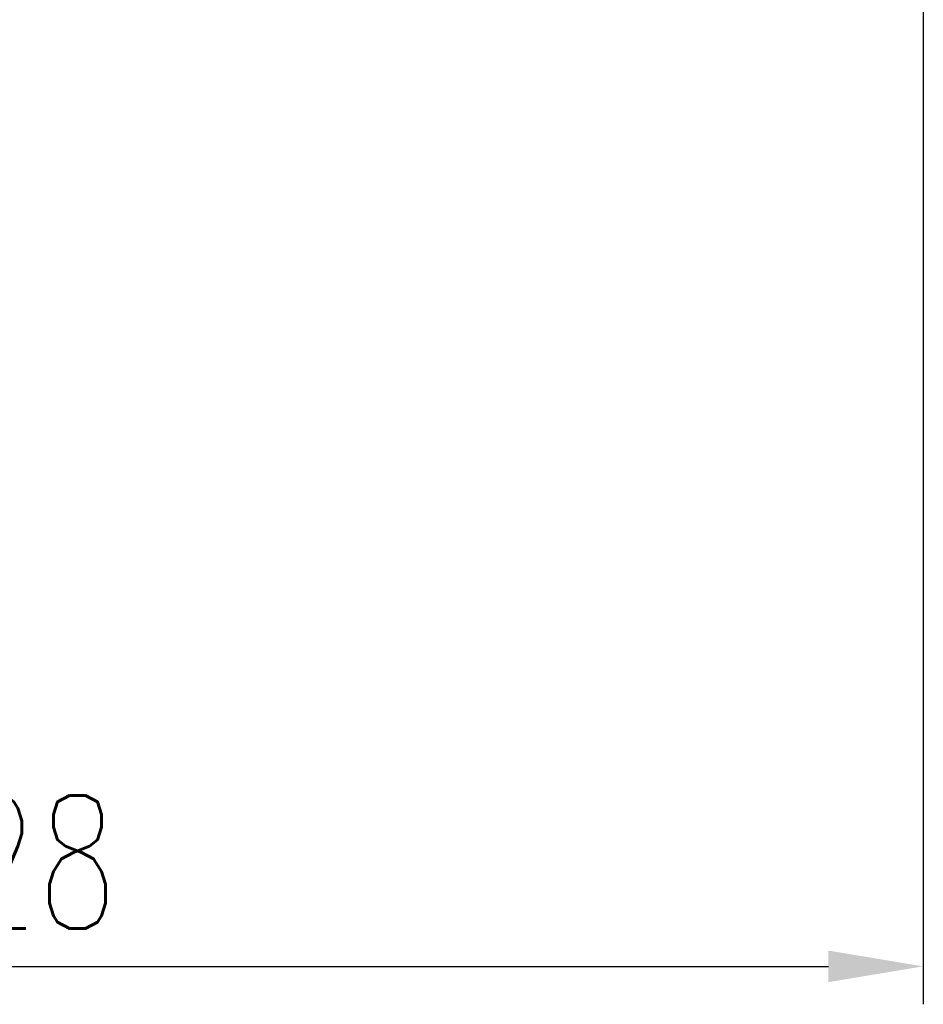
# Model space of a CAD drawing. Extents: x 55 to 159, y 66 to 127.
# Tile 24 of 51: x 137 to 151, y 66 to 82. Entities that reach past the tile are written whole.
import ezdxf

# ---------------------------------------------------------------- set-up
doc = ezdxf.new("R2010")
doc.units = 0
doc.header["$MEASUREMENT"] = 0
doc.header["$PDMODE"] = 1
doc.linetypes.add('PH-20', pattern=[23.2, 20, -1, 0.1, -1, 0.1, -1])
doc.layers.get('DEFPOINTS').update_dxf_attribs({"linetype": 'PH-20'})
doc.layers.add('DIM', color=4, linetype='CONTINUOUS')
doc.styles.add('DIM-7', font='SIMPLEX.shx', dxfattribs={"width": 0.7, "bigfont": 'chineset.shx'})
doc.dimstyles.new('CNS', dxfattribs={"dimtxt": 3.5, "dimasz": 2.5, "dimexe": 1, "dimexo": 1.5, "dimgap": 0.09, "dimtad": 0, "dimdsep": 46, "dimtxsty": 'DIM-7', "dimcen": 0.09, "dimclrd": 1, "dimclre": 1, "dimclrt": 4, "dimadec": 0, "dimazin": 0, "dimtfac": 1, "dimtix": 1, "dimtmove": 2, "dimatfit": 3, "dimfxl": 1, "dimtvp": 0.971429, "dimtolj": 1, "dimarcsym": 0})

# ---------------------------------------------------------------- blocks, each defined once
blk = doc.blocks.new('*D3')
at = {"layer": 'DEFPOINTS', "color": 0, "transparency": 16777216}
for p in [(151.045, 85.334), (123.045, 76.834), (151.045, 66.879)]:
    blk.add_point(p, dxfattribs=at)
at = {"layer": 'DIM', "color": 7, "lineweight": -2, "transparency": 16777216}
for p, q in [((151.045, 84.434), (151.045, 66.279)), ((123.045, 75.934), (123.045, 66.279)), ((124.545, 66.879), (149.545, 66.879))]:
    blk.add_line(p, q, dxfattribs=at)
at = {"layer": 'DIM', "color": 7, "transparency": 16777216}
for points in [[(124.545, 67.129), (124.545, 66.629), (123.045, 66.879)], [(149.545, 67.129), (149.545, 66.629), (151.045, 66.879)]]:
    blk.add_solid(points, dxfattribs=at)
at = {"layer": 'DIM', "color": 7, "transparency": 16777216, "insert": (137.045, 68.529), "char_height": 2.1, "attachment_point": 5, "style": 'DIM-7'}
blk.add_mtext('\\A1;28', dxfattribs=at)

msp = doc.modelspace()

# ---------------------------------------------------------------- dimensions: what is measured, and where the dimension line sits
at = {"layer": 'DIM', "color": 7}
dim = msp.add_linear_dim(base=(151.045, 66.879), p1=(123.045, 76.834), p2=(151.045, 85.334), angle=180, dimstyle='CNS', override={"dimscale": 0.6, "dimgap": 1, "dimtad": 1, "dimclrd": 7, "dimclre": 7, "dimclrt": 7, "dimtol": 0, "dimlim": 0, "dimtp": -0.006, "dimtm": 0.017, "dimtfac": 0.6, "dimtdec": 4, "dimtmove": 1}, dxfattribs=at)
dim.commit()
dim.dimension.update_dxf_attribs({"geometry": '*D3', "text_midpoint": (137.045, 68.529)})

doc.saveas('drawing.dxf')
